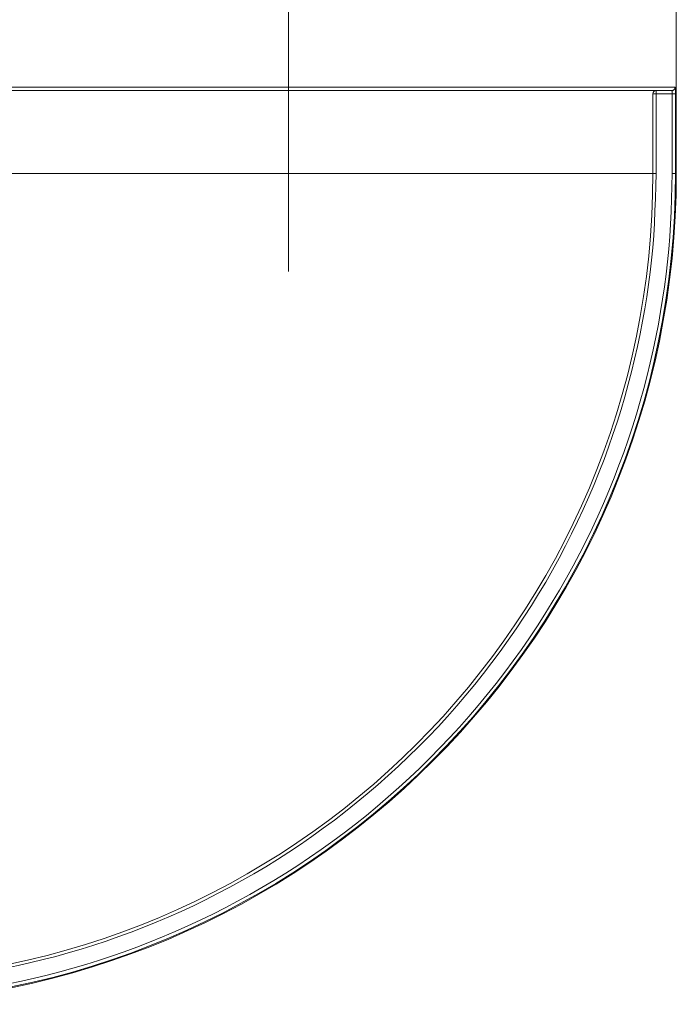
# Model space of a CAD drawing. Extents: x 193 to 943, y 26 to 526.
# Tile 91 of 207: x 363.66 to 365.14, y 90.99 to 93.21. Entities that reach past the tile are written whole.
import ezdxf

# ---------------------------------------------------------------- set-up
doc = ezdxf.new("R2010")
doc.units = 0
doc.layers.get('0').update_dxf_attribs({"lineweight": 25})
doc.layers.add('KG4_HLS_SYA', color=7, linetype='Continuous', lineweight=25)

# ---------------------------------------------------------------- blocks, each defined once
blk = doc.blocks.new('Kreis-A069HVX67N', base_point=(363.2614, 90.9915))
at = {"color": 0, "lineweight": -2}
blk.add_ellipse((363.2615, 92.8665), major_axis=(0, -1.875), ratio=1, start_param=0, end_param=1.570796, dxfattribs=at)
blk = doc.blocks.new('Spline-A069HWPU7N', base_point=(363.3968, 93.054))
at = {"color": 0, "lineweight": -2}
for p, q in [((363.3987, 93.054), (363.3968, 93.054)), ((363.4007, 93.054), (363.3987, 93.054)), ((363.4029, 93.054), (363.4007, 93.054)), ((363.4052, 93.054), (363.4029, 93.054)), ((363.4078, 93.054), (363.4052, 93.054)), ((363.4108, 93.054), (363.4078, 93.054)), ((363.4142, 93.054), (363.4108, 93.054)), ((363.4181, 93.054), (363.4142, 93.054)), ((363.4223, 93.054), (363.4181, 93.054)), ((363.427, 93.054), (363.4223, 93.054)), ((363.4319, 93.054), (363.427, 93.054)), ((363.4372, 93.054), (363.4319, 93.054)), ((363.4429, 93.054), (363.4372, 93.054)), ((363.449, 93.054), (363.4429, 93.054)), ((363.4554, 93.054), (363.449, 93.054)), ((363.4621, 93.054), (363.4554, 93.054)), ((363.4692, 93.054), (363.4621, 93.054)), ((363.4766, 93.054), (363.4692, 93.054)), ((363.4846, 93.054), (363.4766, 93.054)), ((363.4929, 93.054), (363.4846, 93.054)), ((363.5016, 93.054), (363.4929, 93.054)), ((363.5107, 93.054), (363.5016, 93.054)), ((363.5201, 93.054), (363.5107, 93.054)), ((363.5298, 93.054), (363.5201, 93.054)), ((363.54, 93.054), (363.5298, 93.054)), ((363.5505, 93.054), (363.54, 93.054)), ((363.5613, 93.054), (363.5505, 93.054)), ((363.5725, 93.054), (363.5613, 93.054)), ((363.5839, 93.054), (363.5725, 93.054)), ((363.5957, 93.054), (363.5839, 93.054)), ((363.6079, 93.054), (363.5957, 93.054)), ((363.6204, 93.054), (363.6079, 93.054)), ((363.6332, 93.054), (363.6204, 93.054)), ((363.6463, 93.054), (363.6332, 93.054)), ((363.6597, 93.054), (363.6463, 93.054)), ((363.6733, 93.054), (363.6597, 93.054)), ((363.6943, 93.054), (363.6733, 93.054)), ((363.7159, 93.054), (363.6943, 93.054)), ((363.7381, 93.054), (363.7159, 93.054)), ((363.7608, 93.054), (363.7381, 93.054)), ((363.7841, 93.054), (363.7608, 93.054)), ((363.8078, 93.054), (363.7841, 93.054)), ((363.8316, 93.054), (363.8078, 93.054)), ((363.8559, 93.054), (363.8316, 93.054)), ((363.8805, 93.054), (363.8559, 93.054)), ((363.9055, 93.054), (363.8805, 93.054)), ((363.9309, 93.054), (363.9055, 93.054)), ((363.9566, 93.054), (363.9309, 93.054)), ((363.9733, 93.054), (363.9566, 93.054)), ((363.9901, 93.054), (363.9733, 93.054)), ((364.007, 93.054), (363.9901, 93.054)), ((364.024, 93.054), (364.007, 93.054)), ((364.0411, 93.054), (364.024, 93.054)), ((364.0584, 93.054), (364.0411, 93.054)), ((364.0752, 93.054), (364.0584, 93.054)), ((364.0922, 93.054), (364.0752, 93.054)), ((364.1092, 93.054), (364.0922, 93.054)), ((364.1263, 93.054), (364.1092, 93.054)), ((364.1434, 93.054), (364.1263, 93.054)), ((364.1606, 93.054), (364.1434, 93.054)), ((364.1774, 93.054), (364.1606, 93.054)), ((364.1941, 93.054), (364.1774, 93.054)), ((364.2109, 93.054), (364.1941, 93.054)), ((364.2278, 93.054), (364.2109, 93.054)), ((364.2446, 93.054), (364.2278, 93.054)), ((364.2615, 93.054), (364.2446, 93.054)), ((364.2783, 93.054), (364.2615, 93.054)), ((364.2952, 93.054), (364.2783, 93.054)), ((364.312, 93.054), (364.2952, 93.054)), ((364.3288, 93.054), (364.312, 93.054)), ((364.3456, 93.054), (364.3288, 93.054)), ((364.3623, 93.054), (364.3456, 93.054)), ((364.3795, 93.054), (364.3623, 93.054)), ((364.3966, 93.054), (364.3795, 93.054)), ((364.4137, 93.054), (364.3966, 93.054)), ((364.4307, 93.054), (364.4137, 93.054)), ((364.4477, 93.054), (364.4307, 93.054)), ((364.4646, 93.054), (364.4477, 93.054)), ((364.4818, 93.054), (364.4646, 93.054)), ((364.4989, 93.054), (364.4818, 93.054)), ((364.5159, 93.054), (364.4989, 93.054)), ((364.5329, 93.054), (364.5159, 93.054)), ((364.5497, 93.054), (364.5329, 93.054)), ((364.5663, 93.054), (364.5497, 93.054)), ((364.5835, 93.054), (364.5663, 93.054)), ((364.6005, 93.054), (364.5835, 93.054)), ((364.6174, 93.054), (364.6005, 93.054)), ((364.6341, 93.054), (364.6174, 93.054)), ((364.6507, 93.054), (364.6341, 93.054)), ((364.6671, 93.054), (364.6507, 93.054)), ((364.6834, 93.054), (364.6671, 93.054)), ((364.6996, 93.054), (364.6834, 93.054)), ((364.7155, 93.054), (364.6996, 93.054)), ((364.7313, 93.054), (364.7155, 93.054)), ((364.7468, 93.054), (364.7313, 93.054)), ((364.7621, 93.054), (364.7468, 93.054)), ((364.7773, 93.054), (364.7621, 93.054)), ((364.7923, 93.054), (364.7773, 93.054)), ((364.807, 93.054), (364.7923, 93.054)), ((364.8215, 93.054), (364.807, 93.054)), ((364.8357, 93.054), (364.8215, 93.054)), ((364.8496, 93.054), (364.8357, 93.054)), ((364.87, 93.054), (364.8496, 93.054)), ((364.8897, 93.054), (364.87, 93.054)), ((364.9088, 93.054), (364.8897, 93.054)), ((364.9272, 93.054), (364.9088, 93.054)), ((364.9449, 93.054), (364.9272, 93.054)), ((364.9619, 93.054), (364.9449, 93.054)), ((364.9779, 93.054), (364.9619, 93.054)), ((364.9931, 93.054), (364.9779, 93.054)), ((365.0076, 93.054), (364.9931, 93.054)), ((365.0213, 93.054), (365.0076, 93.054)), ((365.0342, 93.054), (365.0213, 93.054)), ((365.0464, 93.054), (365.0342, 93.054)), ((365.0538, 93.054), (365.0464, 93.054)), ((365.0608, 93.054), (365.0538, 93.054)), ((365.0675, 93.054), (365.0608, 93.054)), ((365.0739, 93.054), (365.0675, 93.054)), ((365.08, 93.054), (365.0739, 93.054)), ((365.0857, 93.054), (365.08, 93.054)), ((365.091, 93.054), (365.0857, 93.054)), ((365.096, 93.054), (365.091, 93.054)), ((365.1006, 93.054), (365.096, 93.054)), ((365.1048, 93.054), (365.1006, 93.054)), ((365.1087, 93.054), (365.1048, 93.054)), ((365.1121, 93.054), (365.1087, 93.054)), ((365.1151, 93.054), (365.1121, 93.054)), ((365.1177, 93.054), (365.1151, 93.054)), ((365.12, 93.054), (365.1177, 93.054)), ((365.1222, 93.054), (365.12, 93.054)), ((365.1242, 93.054), (365.1222, 93.054)), ((365.1261, 93.054), (365.1242, 93.054))]:
    blk.add_line(p, q, dxfattribs=at)
blk = doc.blocks.new('Spline-A069HZX47N', base_point=(365.1261, 93.054))
at = {"color": 0, "lineweight": -2}
for p, q in [((365.1314, 93.0562), (365.1311, 93.0558)), ((365.1318, 93.0565), (365.1314, 93.0562)), ((365.1321, 93.0569), (365.1318, 93.0565)), ((365.1324, 93.0573), (365.1321, 93.0569)), ((365.1326, 93.0577), (365.1324, 93.0573)), ((365.1328, 93.0581), (365.1326, 93.0577)), ((365.133, 93.0586), (365.1328, 93.0581)), ((365.1332, 93.059), (365.133, 93.0586)), ((365.1333, 93.0595), (365.1332, 93.059)), ((365.1334, 93.06), (365.1333, 93.0595)), ((365.1335, 93.0605), (365.1334, 93.06)), ((365.1336, 93.0615), (365.1335, 93.061)), ((365.1335, 93.061), (365.1335, 93.0605)), ((365.1266, 93.054), (365.1261, 93.054)), ((365.1271, 93.0541), (365.1266, 93.054)), ((365.1276, 93.0542), (365.1271, 93.0541)), ((365.1281, 93.0543), (365.1276, 93.0542)), ((365.1285, 93.0544), (365.1281, 93.0543)), ((365.129, 93.0545), (365.1285, 93.0544)), ((365.1294, 93.0547), (365.129, 93.0545)), ((365.1299, 93.0549), (365.1294, 93.0547)), ((365.1303, 93.0552), (365.1299, 93.0549)), ((365.1307, 93.0555), (365.1303, 93.0552)), ((365.1311, 93.0558), (365.1307, 93.0555))]:
    blk.add_line(p, q, dxfattribs=at)
blk = doc.blocks.new('Spline-A069HZXE7N', base_point=(365.1336, 93.0465))
at = {"color": 0, "lineweight": -2}
for p, q in [((365.1337, 93.0613), (365.1336, 93.0615)), ((365.1338, 93.0612), (365.1337, 93.0613)), ((365.1338, 93.0611), (365.1338, 93.0612)), ((365.1339, 93.0609), (365.1338, 93.0611)), ((365.134, 93.0606), (365.1339, 93.0609)), ((365.1341, 93.0603), (365.134, 93.0606)), ((365.1341, 93.0599), (365.1341, 93.0603)), ((365.1342, 93.0595), (365.1341, 93.0599)), ((365.1342, 93.059), (365.1342, 93.0595)), ((365.1343, 93.0584), (365.1342, 93.059)), ((365.1344, 93.0577), (365.1343, 93.0584)), ((365.1344, 93.0571), (365.1344, 93.0577)), ((365.1345, 93.0563), (365.1344, 93.0571)), ((365.1345, 93.0556), (365.1345, 93.0563)), ((365.1345, 93.0548), (365.1345, 93.0556)), ((365.1346, 93.054), (365.1345, 93.0548)), ((365.1346, 93.0531), (365.1346, 93.054)), ((365.1346, 93.0522), (365.1346, 93.0531)), ((365.1346, 93.0513), (365.1346, 93.0522)), ((365.1347, 93.0503), (365.1346, 93.0513)), ((365.1347, 93.0494), (365.1347, 93.0503)), ((365.1347, 93.0484), (365.1347, 93.0494)), ((365.1347, 93.0474), (365.1347, 93.0484)), ((365.1347, 93.0465), (365.1347, 93.0474))]:
    blk.add_line(p, q, dxfattribs=at)
blk = doc.blocks.new('Kreis-A069HZXM7N', base_point=(365.0836, 93.0465))
at = {"color": 0, "lineweight": -2}
blk.add_ellipse((365.091, 93.0465), major_axis=(-0.00001, 0.00749), ratio=1, start_param=0, end_param=1.57079, dxfattribs=at)
blk = doc.blocks.new('Kreis-A069HZXO7N', base_point=(363.2614, 91.0444))
at = {"color": 0, "lineweight": -2}
blk.add_ellipse((363.2615, 92.8665), major_axis=(0, -1.8221), ratio=1, start_param=0, end_param=1.570796, dxfattribs=at)
blk = doc.blocks.new('Spline-A069HZY07N', base_point=(365.1261, 93.0465))
at = {"color": 0, "lineweight": -2}
for p, q in [((365.1262, 93.0539), (365.1261, 93.054)), ((365.1263, 93.0539), (365.1262, 93.0539)), ((365.1262, 93.0539), (365.1262, 93.0539)), ((365.1263, 93.0538), (365.1263, 93.0539)), ((365.1263, 93.0539), (365.1263, 93.0539)), ((365.1264, 93.0538), (365.1263, 93.0538)), ((365.1264, 93.0537), (365.1264, 93.0538)), ((365.1265, 93.0536), (365.1264, 93.0537)), ((365.1265, 93.0535), (365.1265, 93.0536)), ((365.1265, 93.0536), (365.1265, 93.0536)), ((365.1266, 93.0534), (365.1265, 93.0535)), ((365.1266, 93.0533), (365.1266, 93.0534)), ((365.1266, 93.0532), (365.1266, 93.0533)), ((365.1267, 93.053), (365.1266, 93.0532)), ((365.1267, 93.0529), (365.1267, 93.053)), ((365.1267, 93.0528), (365.1267, 93.0529)), ((365.1268, 93.0526), (365.1267, 93.0528)), ((365.1268, 93.0525), (365.1268, 93.0526)), ((365.1268, 93.0523), (365.1268, 93.0525)), ((365.1268, 93.0522), (365.1268, 93.0523)), ((365.1269, 93.052), (365.1268, 93.0522)), ((365.1269, 93.0518), (365.1269, 93.052)), ((365.1269, 93.0517), (365.1269, 93.0518)), ((365.1269, 93.0515), (365.1269, 93.0517)), ((365.127, 93.0511), (365.1269, 93.0515)), ((365.127, 93.0507), (365.127, 93.0511)), ((365.1271, 93.0503), (365.127, 93.0507)), ((365.1271, 93.0499), (365.1271, 93.0503)), ((365.1271, 93.0495), (365.1271, 93.0499)), ((365.1271, 93.049), (365.1271, 93.0495)), ((365.1272, 93.0486), (365.1271, 93.049)), ((365.1272, 93.0482), (365.1272, 93.0486)), ((365.1272, 93.0478), (365.1272, 93.0482)), ((365.1272, 93.0473), (365.1272, 93.0478)), ((365.1272, 93.0469), (365.1272, 93.0473)), ((365.1272, 93.0465), (365.1272, 93.0469))]:
    blk.add_line(p, q, dxfattribs=at)
blk = doc.blocks.new('Spline-A069HZY27N', base_point=(365.1272, 93.0465))
at = {"color": 0, "lineweight": -2}
for p, q in [((365.1272, 93.0465), (365.1277, 93.0465)), ((365.1277, 93.0465), (365.1282, 93.0465)), ((365.1282, 93.0465), (365.1286, 93.0465)), ((365.1286, 93.0465), (365.1291, 93.0465)), ((365.1291, 93.0465), (365.1295, 93.0465)), ((365.1295, 93.0465), (365.13, 93.0465)), ((365.13, 93.0465), (365.1304, 93.0465)), ((365.1304, 93.0465), (365.1308, 93.0465)), ((365.1308, 93.0465), (365.1312, 93.0465)), ((365.1312, 93.0465), (365.1316, 93.0465)), ((365.1316, 93.0465), (365.132, 93.0465)), ((365.132, 93.0465), (365.1323, 93.0465)), ((365.1323, 93.0465), (365.1327, 93.0465)), ((365.1327, 93.0465), (365.133, 93.0465)), ((365.133, 93.0465), (365.1333, 93.0465)), ((365.1333, 93.0465), (365.1336, 93.0465)), ((365.1336, 93.0465), (365.1338, 93.0465)), ((365.1338, 93.0465), (365.134, 93.0465)), ((365.134, 93.0465), (365.1342, 93.0465)), ((365.1342, 93.0465), (365.1343, 93.0465)), ((365.1343, 93.0465), (365.1344, 93.0465)), ((365.1344, 93.0465), (365.1345, 93.0465)), ((365.1345, 93.0465), (365.1346, 93.0465)), ((365.1346, 93.0465), (365.1347, 93.0465))]:
    blk.add_line(p, q, dxfattribs=at)
blk = doc.blocks.new('Spline-A069HZY87N', base_point=(363.2614, 91.0369))
at = {"color": 0, "lineweight": -2}
for p, q in [((365.0903, 92.8386), (365.091, 92.8665)), ((365.0894, 92.8107), (365.0903, 92.8386)), ((365.0884, 92.7828), (365.0894, 92.8107)), ((365.0871, 92.7549), (365.0884, 92.7828)), ((365.0855, 92.7271), (365.0871, 92.7549)), ((365.0834, 92.6993), (365.0855, 92.7271)), ((365.0808, 92.6715), (365.0834, 92.6993)), ((365.0776, 92.6438), (365.0808, 92.6715)), ((365.074, 92.6162), (365.0776, 92.6438)), ((365.0699, 92.5886), (365.074, 92.6162)), ((365.0654, 92.561), (365.0699, 92.5886)), ((365.0605, 92.5335), (365.0654, 92.561)), ((365.0549, 92.5049), (365.0605, 92.5335)), ((365.0489, 92.4763), (365.0549, 92.5049)), ((365.0424, 92.4478), (365.0489, 92.4763)), ((365.0355, 92.4194), (365.0424, 92.4478)), ((365.0282, 92.3912), (365.0355, 92.4194)), ((365.0204, 92.363), (365.0282, 92.3912)), ((365.0119, 92.3343), (365.0204, 92.363)), ((365.003, 92.3057), (365.0119, 92.3343)), ((364.9936, 92.2773), (365.003, 92.3057)), ((364.9837, 92.249), (364.9936, 92.2773)), ((364.9734, 92.2209), (364.9837, 92.249)), ((364.9626, 92.193), (364.9734, 92.2209)), ((364.9511, 92.1647), (364.9626, 92.193)), ((364.9391, 92.1366), (364.9511, 92.1647)), ((364.9267, 92.1086), (364.9391, 92.1366)), ((364.9138, 92.0809), (364.9267, 92.1086)), ((364.9004, 92.0534), (364.9138, 92.0809)), ((364.8866, 92.0262), (364.9004, 92.0534)), ((364.8721, 91.9987), (364.8866, 92.0262)), ((364.8572, 91.9715), (364.8721, 91.9987)), ((364.8418, 91.9445), (364.8572, 91.9715)), ((364.8259, 91.9179), (364.8418, 91.9445)), ((364.8096, 91.8914), (364.8259, 91.9179)), ((364.7928, 91.8653), (364.8096, 91.8914)), ((364.7754, 91.8392), (364.7928, 91.8653)), ((364.7575, 91.8134), (364.7754, 91.8392)), ((364.7393, 91.7879), (364.7575, 91.8134)), ((364.7206, 91.7627), (364.7393, 91.7879)), ((364.7014, 91.7378), (364.7206, 91.7627)), ((364.6818, 91.7133), (364.7014, 91.7378)), ((364.6617, 91.689), (364.6818, 91.7133)), ((364.6412, 91.665), (364.6617, 91.689)), ((364.6203, 91.6414), (364.6412, 91.665)), ((364.599, 91.6181), (364.6203, 91.6414)), ((364.5773, 91.5953), (364.599, 91.6181)), ((364.5551, 91.5728), (364.5773, 91.5953)), ((364.5326, 91.5507), (364.5551, 91.5728)), ((364.5098, 91.5289), (364.5326, 91.5507)), ((364.4865, 91.5076), (364.5098, 91.5289)), ((364.4629, 91.4867), (364.4865, 91.5076)), ((364.4389, 91.4662), (364.4629, 91.4867)), ((364.4146, 91.4461), (364.4389, 91.4662)), ((364.3901, 91.4265), (364.4146, 91.4461)), ((364.3652, 91.4074), (364.3901, 91.4265)), ((364.34, 91.3887), (364.3652, 91.4074)), ((364.2887, 91.3525), (364.3145, 91.3704)), ((364.3145, 91.3704), (364.34, 91.3887)), ((364.2626, 91.3351), (364.2887, 91.3525)), ((364.2365, 91.3184), (364.2626, 91.3351)), ((364.1834, 91.2862), (364.2101, 91.302)), ((364.2101, 91.302), (364.2365, 91.3184)), ((364.1564, 91.2707), (364.1834, 91.2862)), ((364.1292, 91.2558), (364.1564, 91.2707)), ((364.0745, 91.2275), (364.1018, 91.2413)), ((364.1018, 91.2413), (364.1292, 91.2558)), ((364.0193, 91.2012), (364.047, 91.2141)), ((364.047, 91.2141), (364.0745, 91.2275)), ((363.9914, 91.1888), (364.0193, 91.2012)), ((363.9349, 91.1654), (363.9632, 91.1769)), ((363.9632, 91.1769), (363.9914, 91.1888)), ((363.8789, 91.1442), (363.907, 91.1546)), ((363.907, 91.1546), (363.9349, 91.1654)), ((363.7936, 91.116), (363.8222, 91.1249)), ((363.8222, 91.1249), (363.8506, 91.1343)), ((363.8506, 91.1343), (363.8789, 91.1442)), ((363.7367, 91.0997), (363.7649, 91.1075)), ((363.7649, 91.1075), (363.7936, 91.116)), ((363.623, 91.073), (363.6516, 91.0791)), ((363.6516, 91.0791), (363.6801, 91.0855)), ((363.6801, 91.0855), (363.7085, 91.0924)), ((363.7085, 91.0924), (363.7367, 91.0997)), ((363.5118, 91.0539), (363.5394, 91.058)), ((363.5394, 91.058), (363.5669, 91.0625)), ((363.5669, 91.0625), (363.5944, 91.0674)), ((363.5944, 91.0674), (363.623, 91.073)), ((363.2615, 91.0369), (363.2894, 91.0377)), ((363.2894, 91.0377), (363.3172, 91.0385)), ((363.3172, 91.0385), (363.3451, 91.0395)), ((363.3451, 91.0395), (363.373, 91.0408)), ((363.373, 91.0408), (363.4008, 91.0424)), ((363.4008, 91.0424), (363.4286, 91.0445)), ((363.4286, 91.0445), (363.4564, 91.0472)), ((363.4564, 91.0472), (363.4841, 91.0503)), ((363.4841, 91.0503), (363.5118, 91.0539))]:
    blk.add_line(p, q, dxfattribs=at)
blk = doc.blocks.new('Spline-A069HZYC7N', base_point=(363.2614, 91.0007))
at = {"color": 0, "lineweight": -2}
for p, q in [((365.1272, 92.8665), (365.1265, 92.838)), ((365.1265, 92.838), (365.1256, 92.8096)), ((365.1256, 92.8096), (365.1246, 92.7811)), ((365.1246, 92.7811), (365.1232, 92.7527)), ((365.1232, 92.7527), (365.1216, 92.7243)), ((365.1216, 92.7243), (365.1194, 92.696)), ((365.1194, 92.696), (365.1168, 92.6677)), ((365.1168, 92.6677), (365.1136, 92.6394)), ((365.1136, 92.6394), (365.1099, 92.6112)), ((365.1099, 92.6112), (365.1057, 92.5831)), ((365.1057, 92.5831), (365.1011, 92.555)), ((365.1011, 92.555), (365.0961, 92.527)), ((365.0961, 92.527), (365.0904, 92.4977)), ((365.0904, 92.4977), (365.0842, 92.4686)), ((365.0842, 92.4686), (365.0777, 92.4395)), ((365.0777, 92.4395), (365.0706, 92.4106)), ((365.0706, 92.4106), (365.0631, 92.3818)), ((365.0631, 92.3818), (365.0552, 92.3531)), ((365.0552, 92.3531), (365.0466, 92.3238)), ((365.0466, 92.3238), (365.0374, 92.2946)), ((365.0374, 92.2946), (365.0278, 92.2657)), ((365.0278, 92.2657), (365.0178, 92.2368)), ((365.0178, 92.2368), (365.0072, 92.2082)), ((365.0072, 92.2082), (364.9962, 92.1797)), ((364.9962, 92.1797), (364.9845, 92.1508)), ((364.9845, 92.1508), (364.9723, 92.1221)), ((364.9723, 92.1221), (364.9596, 92.0936)), ((364.9596, 92.0936), (364.9465, 92.0654)), ((364.9465, 92.0654), (364.9329, 92.0373)), ((364.9329, 92.0373), (364.9188, 92.0095)), ((364.9188, 92.0095), (364.904, 91.9815)), ((364.904, 91.9815), (364.8887, 91.9538)), ((364.8887, 91.9538), (364.873, 91.9263)), ((364.873, 91.9263), (364.8568, 91.8991)), ((364.8568, 91.8991), (364.8402, 91.8721)), ((364.8402, 91.8721), (364.8231, 91.8455)), ((364.8231, 91.8455), (364.8053, 91.8189)), ((364.8053, 91.8189), (364.7872, 91.7925)), ((364.7872, 91.7925), (364.7685, 91.7665)), ((364.7685, 91.7665), (364.7494, 91.7408)), ((364.7494, 91.7408), (364.7299, 91.7155)), ((364.7299, 91.7155), (364.7099, 91.6905)), ((364.7099, 91.6905), (364.6895, 91.6657)), ((364.6895, 91.6657), (364.6685, 91.6412)), ((364.6685, 91.6412), (364.6472, 91.6172)), ((364.6472, 91.6172), (364.6255, 91.5934)), ((364.6255, 91.5934), (364.6033, 91.5701)), ((364.6033, 91.5701), (364.5807, 91.5472)), ((364.5807, 91.5472), (364.5578, 91.5246)), ((364.5578, 91.5246), (364.5345, 91.5025)), ((364.5345, 91.5025), (364.5108, 91.4807)), ((364.5108, 91.4807), (364.4867, 91.4594)), ((364.4867, 91.4594), (364.4622, 91.4385)), ((364.4622, 91.4385), (364.4374, 91.418)), ((364.4374, 91.418), (364.4124, 91.398)), ((364.4124, 91.398), (364.3871, 91.3785)), ((364.3871, 91.3785), (364.3614, 91.3594)), ((364.3614, 91.3594), (364.3354, 91.3408)), ((364.3091, 91.3226), (364.2824, 91.3048)), ((364.3354, 91.3408), (364.3091, 91.3226)), ((364.2824, 91.3048), (364.2558, 91.2877)), ((364.2558, 91.2877), (364.2288, 91.2711)), ((364.2288, 91.2711), (364.2016, 91.2549)), ((364.1741, 91.2392), (364.1464, 91.2239)), ((364.2016, 91.2549), (364.1741, 91.2392)), ((364.1464, 91.2239), (364.1184, 91.2091)), ((364.0906, 91.1951), (364.0625, 91.1814)), ((364.1184, 91.2091), (364.0906, 91.1951)), ((364.0343, 91.1683), (364.0058, 91.1556)), ((364.0625, 91.1814), (364.0343, 91.1683)), ((364.0058, 91.1556), (363.9771, 91.1434)), ((363.9482, 91.1317), (363.9197, 91.1207)), ((363.9771, 91.1434), (363.9482, 91.1317)), ((363.8911, 91.1101), (363.8623, 91.1001)), ((363.9197, 91.1207), (363.8911, 91.1101)), ((363.8041, 91.0814), (363.7748, 91.0727)), ((363.8333, 91.0905), (363.8041, 91.0814)), ((363.8623, 91.1001), (363.8333, 91.0905)), ((363.7173, 91.0573), (363.6884, 91.0503)), ((363.7461, 91.0648), (363.7173, 91.0573)), ((363.7748, 91.0727), (363.7461, 91.0648)), ((363.6302, 91.0375), (363.601, 91.0319)), ((363.6593, 91.0437), (363.6302, 91.0375)), ((363.6884, 91.0503), (363.6593, 91.0437)), ((363.4885, 91.0144), (363.4602, 91.0112)), ((363.5167, 91.018), (363.4885, 91.0144)), ((363.5449, 91.0222), (363.5167, 91.018)), ((363.5729, 91.0268), (363.5449, 91.0222)), ((363.601, 91.0319), (363.5729, 91.0268)), ((363.2899, 91.0015), (363.2615, 91.0007)), ((363.3184, 91.0023), (363.2899, 91.0015)), ((363.3468, 91.0034), (363.3184, 91.0023)), ((363.3752, 91.0047), (363.3468, 91.0034)), ((363.4036, 91.0064), (363.3752, 91.0047)), ((363.4319, 91.0085), (363.4036, 91.0064)), ((363.4602, 91.0112), (363.4319, 91.0085))]:
    blk.add_line(p, q, dxfattribs=at)
blk = doc.blocks.new('Kreis-A069HZYG7N', base_point=(363.2614, 90.9932))
at = {"color": 0, "lineweight": -2}
blk.add_ellipse((363.2615, 92.8665), major_axis=(0, -1.8732), ratio=1, start_param=0, end_param=1.570796, dxfattribs=at)

msp = doc.modelspace()

# ---------------------------------------------------------------- linework, layer by layer
at = {"layer": 'KG4_HLS_SYA', "color": 8, "linetype": 'Continuous', "lineweight": 9, "ltscale": 0.13, "true_color": 0x808080}
for p, q in [((364.2615, 92.6456), (364.2615, 109.1537)), ((365.1365, 93.249), (365.1365, 92.8665)), ((363.3893, 93.0615), (365.1336, 93.0615)), ((365.0835, 93.0465), (365.0835, 92.8665)), ((365.091, 93.0465), (365.0835, 93.0465)), ((365.091, 93.0465), (365.091, 93.054)), ((365.091, 93.0465), (365.1272, 93.0465)), ((365.091, 92.8665), (365.091, 93.0465)), ((365.1272, 93.0465), (365.1272, 92.8665)), ((365.1347, 93.0465), (365.1347, 92.8665)), ((363.4394, 92.8665), (365.0835, 92.8665)), ((365.091, 92.8665), (365.0835, 92.8665)), ((365.1272, 92.8665), (365.1347, 92.8665)), ((365.1365, 92.8665), (365.1347, 92.8665))]:
    msp.add_line(p, q, dxfattribs=at)

# ---------------------------------------------------------------- block references
for name, p in [('Spline-A069HZX47N', (365.1261, 93.054)), ('Spline-A069HZXE7N', (365.1336, 93.0465)), ('Spline-A069HWPU7N', (363.3968, 93.054)), ('Kreis-A069HZXM7N', (365.0836, 93.0465)), ('Spline-A069HZY07N', (365.1261, 93.0465)), ('Spline-A069HZY27N', (365.1272, 93.0465)), ('Kreis-A069HVX67N', (363.2614, 90.9915)), ('Kreis-A069HZXO7N', (363.2614, 91.0444)), ('Spline-A069HZY87N', (363.2614, 91.0369)), ('Spline-A069HZYC7N', (363.2614, 91.0007)), ('Kreis-A069HZYG7N', (363.2614, 90.9932))]:
    msp.add_blockref(name, p, dxfattribs=at)

doc.saveas('drawing.dxf')
